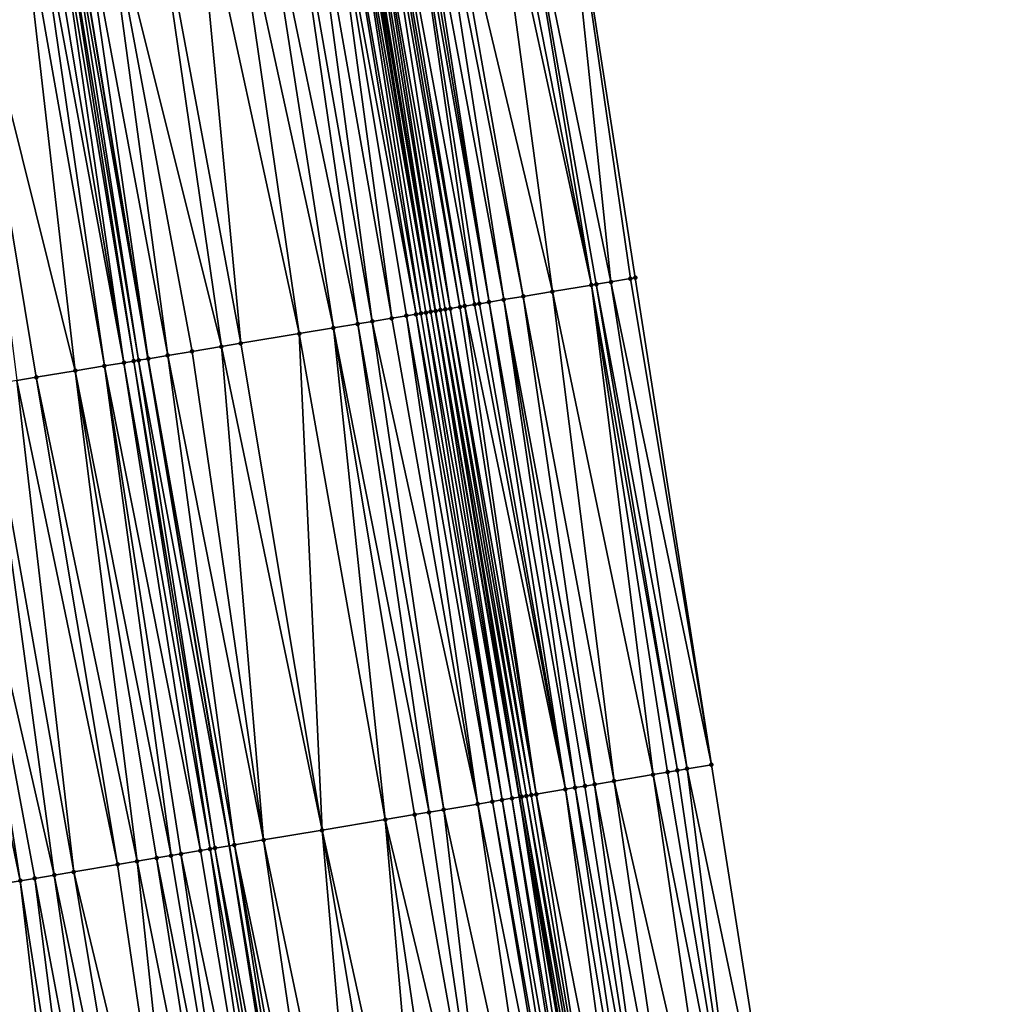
# Model space of a CAD drawing. Header units: feet. Extents: x 2004186 to 2014793, y 836912 to 864902.
# Tile 13 of 256: x 2010983 to 2011023, y 837280 to 837320. Entities that reach past the tile are written whole.
import ezdxf

# ---------------------------------------------------------------- set-up
doc = ezdxf.new("R2010")
doc.units = ezdxf.units.FT
doc.header["$LTSCALE"] = 100
doc.header["$MEASUREMENT"] = 0
for name, color, linetype, lineweight in [('EP_Travel Lane', 5, 'Continuous', 40), ('GPL_Skip Line', 2, 'Continuous', 40), ('Road Shots', 4, 'Continuous', 200), ('Road X-Section', 30, 'Continuous', 13)]:
    doc.layers.add(name, color=color, linetype=linetype, lineweight=lineweight)
doc.layers.add('I-77 SB_MM21-27-Surface-Border', color=7, linetype='Continuous')
doc.layers.add('I-77 SB_MM21-27-Surface-TIN', color=7, linetype='Continuous')

msp = doc.modelspace()

# ---------------------------------------------------------------- linework, layer by layer
at = {"layer": 'EP_Travel Lane'}
msp.add_polyline3d([(2011016.610702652, 837209.7848678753, 350.385674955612), (2011013.32162084, 837229.5116556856, 350.5304544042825), (2011010.032482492, 837249.2387825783, 350.6823399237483), (2011006.743285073, 837268.9662637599, 350.8533510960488), (2011003.355767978, 837288.6760368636, 351.0534494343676), (2010999.953381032, 837308.362662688, 351.1325001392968), (2010996.589241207, 837328.0729178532, 351.24417087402), (2010993.303965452, 837347.8009831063, 351.3480802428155), (2010990.047419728, 837367.5337453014, 351.4314136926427), (2010986.803133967, 837387.2687837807, 351.5414703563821), (2010983.563042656, 837407.0039818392, 351.638998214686), (2010980.322896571, 837426.7395135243, 351.7195910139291), (2010977.082714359, 837446.4752652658, 351.7655131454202), (2010973.836576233, 837466.2099280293, 351.8239816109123), (2010970.554883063, 837485.938455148, 351.8467576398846), (2010967.259023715, 837505.6785211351, 351.8659917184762)], dxfattribs=at)
at = {"layer": 'GPL_Skip Line'}
msp.add_polyline3d([(2011004.844554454, 837207.808839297, 350.6017228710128), (2011001.535076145, 837227.5324152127, 350.7691397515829), (2010998.225544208, 837247.256310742, 350.8914841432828), (2010994.916086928, 837266.979761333, 351.0731246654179), (2010991.606585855, 837286.7034729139, 351.223416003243), (2010988.314983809, 837306.4304498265, 351.3315354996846), (2010985.043260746, 837326.1607052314, 351.4441908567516), (2010981.777180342, 837345.8919438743, 351.5488472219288), (2010978.511081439, 837365.6232942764, 351.6290850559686), (2010975.245008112, 837385.3544901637, 351.7423629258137), (2010971.978910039, 837405.0858355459, 351.822483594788), (2010968.712808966, 837424.8171990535, 351.9011531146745), (2010965.446692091, 837444.5486580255, 351.9470753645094), (2010962.180577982, 837464.280100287, 351.9990055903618), (2010958.914453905, 837484.011602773, 352.0084365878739), (2010955.63723066, 837503.741266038, 352.0171882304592)], dxfattribs=at)
at = {"layer": 'I-77 SB_MM21-27-Surface-Border', "color": 3, "linetype": 'ByBlock', "lineweight": -2}
msp.add_polyline3d([(2010967.66000702, 837505.745358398, 351.8687231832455), (2010973.121132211, 837486.3632599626, 351.7536131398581), (2010981.31994755, 837467.4494115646, 351.508614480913), (2010984.980648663, 837447.7835525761, 351.4289948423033), (2010988.641387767, 837428.1174640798, 351.3657950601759), (2010992.104750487, 837408.4190846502, 351.2945876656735), (2010995.370669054, 837388.6888237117, 351.1986239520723), (2010998.636839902, 837368.9570386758, 351.0863074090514), (2010999.929774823, 837348.8991551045, 351.072482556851), (2011004.971638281, 837329.4621861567, 350.9039328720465), (2011008.044747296, 837309.7071008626, 350.8054513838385), (2011011.133047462, 837289.983306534, 350.7090066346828), (2011014.245078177, 837270.2278561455, 350.537870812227), (2011016.963061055, 837250.4036068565, 350.3846382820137), (2011019.680859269, 837230.580458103, 350.2567509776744), (2011022.595773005, 837210.791162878, 350.1337301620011)], dxfattribs=at)
at = {"layer": 'I-77 SB_MM21-27-Surface-TIN', "color": 128, "linetype": 'ByBlock', "lineweight": -2}
for points in [[(2011002.99855842, 837329.1351447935, 350.9899150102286), (2011007.058275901, 837309.5431671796, 350.8494943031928), (2011004.971638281, 837329.4621861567, 350.9039328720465)], [(2011004.971638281, 837329.4621861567, 350.9039328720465), (2011007.847453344, 837309.6743121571, 350.8146053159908), (2011008.044747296, 837309.7071008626, 350.8054513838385)], [(2011004.971638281, 837329.4621861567, 350.9039328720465), (2011007.058275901, 837309.5431671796, 350.8494943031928), (2011007.847453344, 837309.6743121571, 350.8146053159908)], [(2011002.012022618, 837328.9715991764, 351.0379053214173), (2011000.038948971, 837328.6445202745, 351.1314133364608), (2011004.690749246, 837309.1496980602, 350.960157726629)], [(2011002.406638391, 837329.0370086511, 351.0204678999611), (2011002.012022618, 837328.9715991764, 351.0379053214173), (2011006.269100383, 837309.4120106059, 350.8864172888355)], [(2011002.012022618, 837328.9715991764, 351.0379053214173), (2011004.690749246, 837309.1496980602, 350.960157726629), (2011006.269100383, 837309.4120106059, 350.8864172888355)], [(2011002.99855842, 837329.1351447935, 350.9899150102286), (2011002.406638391, 837329.0370086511, 351.0204678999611), (2011006.269100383, 837309.4120106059, 350.8864172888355)], [(2011002.99855842, 837329.1351447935, 350.9899150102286), (2011006.466395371, 837309.4447930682, 350.8783584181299), (2011007.058275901, 837309.5431671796, 350.8494943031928)], [(2011002.99855842, 837329.1351447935, 350.9899150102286), (2011006.269100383, 837309.4120106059, 350.8864172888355), (2011006.466395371, 837309.4447930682, 350.8783584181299)], [(2010999.644336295, 837328.5790920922, 351.152601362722), (2010999.052412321, 837328.4809797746, 351.1783776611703), (2011002.717810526, 837308.8218061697, 351.0525452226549)], [(2011000.038948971, 837328.6445202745, 351.1314133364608), (2010999.644336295, 837328.5790920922, 351.152601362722), (2011003.506984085, 837308.9529745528, 351.0135508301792)], [(2010999.644336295, 837328.5790920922, 351.152601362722), (2011002.717810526, 837308.8218061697, 351.0525452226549), (2011003.506984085, 837308.9529745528, 351.0135508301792)], [(2011000.038948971, 837328.6445202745, 351.1314133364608), (2011003.506984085, 837308.9529745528, 351.0135508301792), (2011004.690749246, 837309.1496980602, 350.960157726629)], [(2010997.079324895, 837328.1539841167, 351.255196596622), (2010996.882009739, 837328.1213232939, 351.2551111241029), (2011000.15295908, 837308.3957342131, 351.1397607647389)], [(2010997.473943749, 837328.21937498, 351.2414905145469), (2010997.079324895, 837328.1539841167, 351.255196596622), (2011000.54756435, 837308.4612069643, 351.139810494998)], [(2010997.079324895, 837328.1539841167, 351.255196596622), (2011000.350264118, 837308.4284561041, 351.1423262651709), (2011000.54756435, 837308.4612069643, 351.139810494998)], [(2010997.079324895, 837328.1539841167, 351.255196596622), (2011000.15295908, 837308.3957342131, 351.1397607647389), (2011000.350264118, 837308.4284561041, 351.1423262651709)], [(2010997.671246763, 837328.2521091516, 351.2268706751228), (2010997.473943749, 837328.21937498, 351.2414905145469), (2011000.942158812, 837308.5267448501, 351.1284354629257)], [(2010997.473943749, 837328.21937498, 351.2414905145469), (2011000.54756435, 837308.4612069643, 351.139810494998), (2011000.942158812, 837308.5267448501, 351.1284354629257)], [(2010997.868553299, 837328.2848220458, 351.2165166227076), (2010997.671246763, 837328.2521091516, 351.2268706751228), (2011001.139454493, 837308.5595231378, 351.1211088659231)], [(2010997.671246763, 837328.2521091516, 351.2268706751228), (2011000.942158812, 837308.5267448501, 351.1284354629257), (2011001.139454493, 837308.5595231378, 351.1211088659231)], [(2010998.657787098, 837328.4156273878, 351.1843698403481), (2010997.868553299, 837328.2848220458, 351.2165166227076), (2011001.534038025, 837308.6251269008, 351.0981787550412)], [(2010997.868553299, 837328.2848220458, 351.2165166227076), (2011001.139454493, 837308.5595231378, 351.1211088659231), (2011001.534038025, 837308.6251269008, 351.0981787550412)], [(2010998.855096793, 837328.4483212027, 351.1778409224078), (2010998.657787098, 837328.4156273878, 351.1843698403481), (2011002.125926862, 837308.7234509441, 351.0780967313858)], [(2010998.657787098, 837328.4156273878, 351.1843698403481), (2011001.731331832, 837308.6579164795, 351.088871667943), (2011002.125926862, 837308.7234509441, 351.0780967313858)], [(2010998.657787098, 837328.4156273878, 351.1843698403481), (2011001.534038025, 837308.6251269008, 351.0981787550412), (2011001.731331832, 837308.6579164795, 351.088871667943)], [(2010999.052412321, 837328.4809797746, 351.1783776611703), (2010998.855096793, 837328.4483212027, 351.1778409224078), (2011002.125926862, 837308.7234509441, 351.0780967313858)], [(2010999.052412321, 837328.4809797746, 351.1783776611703), (2011002.125926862, 837308.7234509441, 351.0780967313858), (2011002.717810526, 837308.8218061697, 351.0525452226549)], [(2010994.711591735, 837327.7617599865, 351.313164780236), (2010993.922342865, 837327.6310456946, 351.3270574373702), (2010997.39079453, 837307.9369889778, 351.2158839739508)], [(2010995.500834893, 837327.8925087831, 351.2923544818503), (2010994.711591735, 837327.7617599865, 351.313164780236), (2010998.179986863, 837308.0680442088, 351.1967368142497)], [(2010994.711591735, 837327.7617599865, 351.313164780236), (2010997.39079453, 837307.9369889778, 351.2158839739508), (2010998.179986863, 837308.0680442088, 351.1967368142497)], [(2010995.895455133, 837327.9578912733, 351.280327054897), (2010995.500834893, 837327.8925087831, 351.2923544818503), (2010999.166472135, 837308.2318942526, 351.1673644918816)], [(2010995.500834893, 837327.8925087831, 351.2923544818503), (2010998.771876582, 837308.1663629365, 351.1775871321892), (2010999.166472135, 837308.2318942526, 351.1673644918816)], [(2010995.500834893, 837327.8925087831, 351.2923544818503), (2010998.179986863, 837308.0680442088, 351.1967368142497), (2010998.771876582, 837308.1663629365, 351.1775871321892)], [(2010996.290070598, 837328.0233026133, 351.2625156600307), (2010995.895455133, 837327.9578912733, 351.280327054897), (2010999.36376768, 837308.2646733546, 351.1598949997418)], [(2010995.895455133, 837327.9578912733, 351.280327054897), (2010999.166472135, 837308.2318942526, 351.1673644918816), (2010999.36376768, 837308.2646733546, 351.1598949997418)], [(2010996.487370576, 837328.0560551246, 351.2442190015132), (2010996.290070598, 837328.0233026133, 351.2625156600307), (2010999.758349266, 837308.3302888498, 351.1349070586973)], [(2010996.290070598, 837328.0233026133, 351.2625156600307), (2010999.561060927, 837308.2974663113, 351.1499954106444), (2010999.758349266, 837308.3302888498, 351.1349070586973)], [(2010996.290070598, 837328.0233026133, 351.2625156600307), (2010999.36376768, 837308.2646733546, 351.1598949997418), (2010999.561060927, 837308.2974663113, 351.1499954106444)], [(2010996.487370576, 837328.0560551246, 351.2442190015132), (2010999.758349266, 837308.3302888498, 351.1349070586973), (2010996.589241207, 837328.0729178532, 351.24417087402)], [(2010996.684685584, 837328.0887168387, 351.244125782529), (2010996.589241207, 837328.0729178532, 351.24417087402), (2010999.953381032, 837308.362662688, 351.1325001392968)], [(2010999.758349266, 837308.3302888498, 351.1349070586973), (2010999.953381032, 837308.362662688, 351.1325001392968), (2010996.589241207, 837328.0729178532, 351.24417087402)], [(2010996.882009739, 837328.1213232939, 351.2551111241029), (2010996.684685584, 837328.0887168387, 351.244125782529), (2010999.955649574, 837308.3630392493, 351.1324721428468)], [(2010996.684685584, 837328.0887168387, 351.244125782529), (2010999.953381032, 837308.362662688, 351.1325001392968), (2010999.955649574, 837308.3630392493, 351.1324721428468)], [(2010996.882009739, 837328.1213232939, 351.2551111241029), (2010999.955649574, 837308.3630392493, 351.1324721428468), (2011000.15295908, 837308.3957342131, 351.1397607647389)], [(2010992.738466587, 837327.434992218, 351.3442954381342), (2010991.554588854, 837327.2389475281, 351.3597718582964), (2010995.812393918, 837307.6749746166, 351.2373219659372)], [(2010993.922342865, 837327.6310456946, 351.3270574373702), (2010992.738466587, 837327.434992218, 351.3442954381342), (2010996.798897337, 837307.8387152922, 351.2271331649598)], [(2010992.738466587, 837327.434992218, 351.3442954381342), (2010995.812393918, 837307.6749746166, 351.2373219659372), (2010996.798897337, 837307.8387152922, 351.2271331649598)], [(2010993.922342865, 837327.6310456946, 351.3270574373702), (2010996.798897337, 837307.8387152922, 351.2271331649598), (2010997.39079453, 837307.9369889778, 351.2158839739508)], [(2010990.173393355, 837327.0102577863, 351.3720009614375), (2010988.397576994, 837326.7161893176, 351.395503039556), (2010992.063677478, 837307.0527808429, 351.272392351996)], [(2010991.554588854, 837327.2389475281, 351.3597718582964), (2010990.173393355, 837327.0102577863, 351.3720009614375), (2010994.431287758, 837307.445745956, 351.2501331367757)], [(2010990.173393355, 837327.0102577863, 351.3720009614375), (2010992.063677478, 837307.0527808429, 351.272392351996), (2010994.431287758, 837307.445745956, 351.2501331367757)], [(2010991.554588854, 837327.2389475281, 351.3597718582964), (2010994.431287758, 837307.445745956, 351.2501331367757), (2010995.812393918, 837307.6749746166, 351.2373219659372)], [(2010988.397576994, 837326.7161893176, 351.395503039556), (2010986.424455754, 837326.3893979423, 351.4313664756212), (2010991.274476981, 837306.9217748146, 351.282909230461)], [(2010988.397576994, 837326.7161893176, 351.395503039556), (2010991.274476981, 837306.9217748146, 351.282909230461), (2010992.063677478, 837307.0527808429, 351.272392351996)], [(2010984.845945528, 837326.1280447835, 351.4440302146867), (2010984.648628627, 837326.0953945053, 351.4418307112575), (2010987.920376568, 837306.3649889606, 351.329401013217)], [(2010984.845945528, 837326.1280447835, 351.4440302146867), (2010988.314983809, 837306.4304498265, 351.3315354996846), (2010985.043260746, 837326.1607052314, 351.4441908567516)], [(2010984.845945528, 837326.1280447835, 351.4440302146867), (2010987.920376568, 837306.3649889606, 351.329401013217), (2010988.314983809, 837306.4304498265, 351.3315354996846)], [(2010985.437891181, 837326.2260261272, 351.4445121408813), (2010985.043260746, 837326.1607052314, 351.4441908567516), (2010988.314983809, 837306.4304498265, 351.3315354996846)], [(2010986.424455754, 837326.3893979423, 351.4313664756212), (2010985.437891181, 837326.2260261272, 351.4445121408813), (2010989.104187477, 837306.5614367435, 351.3243707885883)], [(2010985.437891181, 837326.2260261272, 351.4445121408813), (2010988.314983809, 837306.4304498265, 351.3315354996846), (2010989.104187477, 837306.5614367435, 351.3243707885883)], [(2010986.424455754, 837326.3893979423, 351.4313664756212), (2010990.090686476, 837306.7252040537, 351.3095101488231), (2010991.274476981, 837306.9217748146, 351.282909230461)], [(2010986.424455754, 837326.3893979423, 351.4313664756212), (2010989.104187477, 837306.5614367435, 351.3243707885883), (2010990.090686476, 837306.7252040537, 351.3095101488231)], [(2010983.070098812, 837325.8341596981, 351.4307668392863), (2010980.504950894, 837325.4098764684, 351.3680133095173), (2010985.355412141, 837305.9395979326, 351.2971796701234)], [(2010983.662054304, 837325.9320815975, 351.4431663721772), (2010983.070098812, 837325.8341596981, 351.4307668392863), (2010986.539251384, 837306.1358749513, 351.3221019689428)], [(2010983.070098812, 837325.8341596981, 351.4307668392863), (2010985.355412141, 837305.9395979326, 351.2971796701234), (2010986.539251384, 837306.1358749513, 351.3221019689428)], [(2010984.056688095, 837325.9973822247, 351.44755123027), (2010983.662054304, 837325.9320815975, 351.4431663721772), (2010987.32847048, 837306.2667688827, 351.3312471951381)], [(2010983.662054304, 837325.9320815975, 351.4431663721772), (2010986.539251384, 837306.1358749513, 351.3221019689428), (2010987.32847048, 837306.2667688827, 351.3312471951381)], [(2010984.451318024, 837326.0627061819, 351.4472586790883), (2010984.056688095, 837325.9973822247, 351.44755123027), (2010987.32847048, 837306.2667688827, 351.3312471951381)], [(2010984.648628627, 837326.0953945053, 351.4418307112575), (2010984.451318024, 837326.0627061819, 351.4472586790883), (2010987.723074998, 837306.3322461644, 351.3305022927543)], [(2010984.451318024, 837326.0627061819, 351.4472586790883), (2010987.32847048, 837306.2667688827, 351.3312471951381), (2010987.723074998, 837306.3322461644, 351.3305022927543)], [(2010984.648628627, 837326.0953945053, 351.4418307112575), (2010987.723074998, 837306.3322461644, 351.3305022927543), (2010987.920376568, 837306.3649889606, 351.329401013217)], [(2010980.504950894, 837325.4098764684, 351.3680133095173), (2010983.776959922, 837305.6778946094, 351.2640606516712), (2010985.355412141, 837305.9395979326, 351.2971796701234)], [(2010980.504950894, 837325.4098764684, 351.3680133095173), (2010982.987732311, 837305.5470520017, 351.2459130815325), (2010983.776959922, 837305.6778946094, 351.2640606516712)], [(2011006.269100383, 837309.4120106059, 350.8864172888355), (2011004.690749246, 837309.1496980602, 350.960157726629), (2011008.766253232, 837289.5854553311, 350.8169462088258)], [(2011006.466395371, 837309.4447930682, 350.8783584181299), (2011006.269100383, 837309.4120106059, 350.8864172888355), (2011009.752417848, 837289.751224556, 350.7722967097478)], [(2011006.269100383, 837309.4120106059, 350.8864172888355), (2011009.357953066, 837289.6849105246, 350.7911344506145), (2011009.752417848, 837289.751224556, 350.7722967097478)], [(2011006.269100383, 837309.4120106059, 350.8864172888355), (2011008.766253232, 837289.5854553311, 350.8169462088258), (2011009.357953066, 837289.6849105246, 350.7911344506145)], [(2011007.058275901, 837309.5431671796, 350.8494943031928), (2011006.466395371, 837309.4447930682, 350.8783584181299), (2011010.146885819, 837289.8175195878, 350.7563889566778)], [(2011006.466395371, 837309.4447930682, 350.8783584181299), (2011009.752417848, 837289.751224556, 350.7722967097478), (2011010.146885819, 837289.8175195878, 350.7563889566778)], [(2011007.847453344, 837309.6743121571, 350.8146053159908), (2011007.058275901, 837309.5431671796, 350.8494943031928), (2011011.133047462, 837289.983306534, 350.7090066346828)], [(2011007.058275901, 837309.5431671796, 350.8494943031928), (2011010.146885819, 837289.8175195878, 350.7563889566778), (2011011.133047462, 837289.983306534, 350.7090066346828)], [(2011007.847453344, 837309.6743121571, 350.8146053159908), (2011011.133047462, 837289.983306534, 350.7090066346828), (2011008.044747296, 837309.7071008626, 350.8054513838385)], [(2011004.690749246, 837309.1496980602, 350.960157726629), (2011003.506984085, 837308.9529745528, 351.0135508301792), (2011007.188386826, 837289.3202425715, 350.8856095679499)], [(2011004.690749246, 837309.1496980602, 350.960157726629), (2011007.188386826, 837289.3202425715, 350.8856095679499), (2011008.766253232, 837289.5854553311, 350.8169462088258)], [(2011001.534038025, 837308.6251269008, 351.0981787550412), (2011001.139454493, 837308.5595231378, 351.1211088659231), (2011005.216060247, 837288.9886883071, 350.9773473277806)], [(2011001.731331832, 837308.6579164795, 351.088871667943), (2011001.534038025, 837308.6251269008, 351.0981787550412), (2011005.216060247, 837288.9886883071, 350.9773473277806)], [(2011002.125926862, 837308.7234509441, 351.0780967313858), (2011001.731331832, 837308.6579164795, 351.088871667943), (2011005.216060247, 837288.9886883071, 350.9773473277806)], [(2011002.717810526, 837308.8218061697, 351.0525452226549), (2011002.125926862, 837308.7234509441, 351.0780967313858), (2011005.610529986, 837289.0549728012, 350.9630646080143)], [(2011002.125926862, 837308.7234509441, 351.0780967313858), (2011005.216060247, 837288.9886883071, 350.9773473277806), (2011005.610529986, 837289.0549728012, 350.9630646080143)], [(2011003.506984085, 837308.9529745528, 351.0135508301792), (2011002.717810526, 837308.8218061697, 351.0525452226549), (2011006.399455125, 837289.1876272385, 350.9213219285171)], [(2011002.717810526, 837308.8218061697, 351.0525452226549), (2011006.00499419, 837289.1212902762, 350.9436958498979), (2011006.399455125, 837289.1876272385, 350.9213219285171)], [(2011002.717810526, 837308.8218061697, 351.0525452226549), (2011005.610529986, 837289.0549728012, 350.9630646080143), (2011006.00499419, 837289.1212902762, 350.9436958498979)], [(2011003.506984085, 837308.9529745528, 351.0135508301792), (2011006.399455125, 837289.1876272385, 350.9213219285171), (2011007.188386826, 837289.3202425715, 350.8856095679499)], [(2010999.166472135, 837308.2318942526, 351.1673644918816), (2010998.771876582, 837308.1663629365, 351.1775871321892), (2011002.257545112, 837288.4915074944, 351.0917322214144)], [(2010999.36376768, 837308.2646733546, 351.1598949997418), (2010999.166472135, 837308.2318942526, 351.1673644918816), (2011002.652023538, 837288.5577402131, 351.085433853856)], [(2010999.166472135, 837308.2318942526, 351.1673644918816), (2011002.257545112, 837288.4915074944, 351.0917322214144), (2011002.652023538, 837288.5577402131, 351.085433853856)], [(2010999.561060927, 837308.2974663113, 351.1499954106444), (2010999.36376768, 837308.2646733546, 351.1598949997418), (2011002.652023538, 837288.5577402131, 351.085433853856)], [(2010999.758349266, 837308.3302888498, 351.1349070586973), (2010999.561060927, 837308.2974663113, 351.1499954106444), (2011003.04649354, 837288.6240231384, 351.0713930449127)], [(2010999.561060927, 837308.2974663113, 351.1499954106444), (2011002.652023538, 837288.5577402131, 351.085433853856), (2011003.04649354, 837288.6240231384, 351.0713930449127)], [(2010999.758349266, 837308.3302888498, 351.1349070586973), (2011003.04649354, 837288.6240231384, 351.0713930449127), (2010999.953381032, 837308.362662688, 351.1325001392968)], [(2010999.955649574, 837308.3630392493, 351.1324721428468), (2010999.953381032, 837308.362662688, 351.1325001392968), (2011003.355767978, 837288.6760368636, 351.0534494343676)], [(2011003.04649354, 837288.6240231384, 351.0713930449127), (2011003.355767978, 837288.6760368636, 351.0534494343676), (2010999.953381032, 837308.362662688, 351.1325001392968)], [(2011000.15295908, 837308.3957342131, 351.1397607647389), (2010999.955649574, 837308.3630392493, 351.1324721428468), (2011003.355767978, 837288.6760368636, 351.0534494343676)], [(2011000.350264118, 837308.4284561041, 351.1423262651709), (2011000.15295908, 837308.3957342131, 351.1397607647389), (2011003.638189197, 837288.723503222, 351.0417429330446)], [(2011000.15295908, 837308.3957342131, 351.1397607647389), (2011003.355767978, 837288.6760368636, 351.0534494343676), (2011003.440953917, 837288.6903634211, 351.0485070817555)], [(2011000.15295908, 837308.3957342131, 351.1397607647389), (2011003.440953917, 837288.6903634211, 351.0485070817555), (2011003.638189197, 837288.723503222, 351.0417429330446)], [(2011000.54756435, 837308.4612069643, 351.139810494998), (2011000.350264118, 837308.4284561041, 351.1423262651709), (2011003.835426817, 837288.756629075, 351.0371297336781)], [(2011000.350264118, 837308.4284561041, 351.1423262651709), (2011003.638189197, 837288.723503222, 351.0417429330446), (2011003.835426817, 837288.756629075, 351.0371297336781)], [(2011000.942158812, 837308.5267448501, 351.1284354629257), (2011000.54756435, 837308.4612069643, 351.139810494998), (2011004.032661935, 837288.7897698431, 351.0302164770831)], [(2011000.54756435, 837308.4612069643, 351.139810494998), (2011003.835426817, 837288.756629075, 351.0371297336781), (2011004.032661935, 837288.7897698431, 351.0302164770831)], [(2011001.139454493, 837308.5595231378, 351.1211088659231), (2011000.942158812, 837308.5267448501, 351.1284354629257), (2011004.032661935, 837288.7897698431, 351.0302164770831)], [(2011001.139454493, 837308.5595231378, 351.1211088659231), (2011004.032661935, 837288.7897698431, 351.0302164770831), (2011005.216060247, 837288.9886883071, 350.9773473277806)], [(2010996.798897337, 837307.8387152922, 351.2271331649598), (2010995.812393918, 837307.6749746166, 351.2373219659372), (2010999.693425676, 837288.0610524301, 351.1237877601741)], [(2010997.39079453, 837307.9369889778, 351.2158839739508), (2010996.798897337, 837307.8387152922, 351.2271331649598), (2011000.285141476, 837288.1604124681, 351.1126500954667)], [(2010996.798897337, 837307.8387152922, 351.2271331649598), (2010999.693425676, 837288.0610524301, 351.1237877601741), (2011000.285141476, 837288.1604124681, 351.1126500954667)], [(2010998.179986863, 837308.0680442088, 351.1967368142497), (2010997.39079453, 837307.9369889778, 351.2158839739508), (2011001.66582432, 837288.3921772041, 351.098282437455)], [(2010997.39079453, 837307.9369889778, 351.2158839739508), (2011000.285141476, 837288.1604124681, 351.1126500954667), (2011001.66582432, 837288.3921772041, 351.098282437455)], [(2010998.771876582, 837308.1663629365, 351.1775871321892), (2010998.179986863, 837308.0680442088, 351.1967368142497), (2011001.66582432, 837288.3921772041, 351.098282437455)], [(2010998.771876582, 837308.1663629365, 351.1775871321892), (2011001.66582432, 837288.3921772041, 351.098282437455), (2011002.257545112, 837288.4915074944, 351.0917322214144)], [(2010994.431287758, 837307.445745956, 351.2501331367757), (2010992.063677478, 837307.0527808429, 351.272392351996), (2010995.354136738, 837287.3326489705, 351.1689437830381)], [(2010995.812393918, 837307.6749746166, 351.2373219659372), (2010994.431287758, 837307.445745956, 351.2501331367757), (2010997.918265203, 837287.763050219, 351.1451872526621)], [(2010994.431287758, 837307.445745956, 351.2501331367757), (2010995.354136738, 837287.3326489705, 351.1689437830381), (2010997.918265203, 837287.763050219, 351.1451872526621)], [(2010995.812393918, 837307.6749746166, 351.2373219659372), (2010999.101703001, 837287.9617333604, 351.1286076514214), (2010999.693425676, 837288.0610524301, 351.1237877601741)], [(2010995.812393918, 837307.6749746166, 351.2373219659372), (2010997.918265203, 837287.763050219, 351.1451872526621), (2010999.101703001, 837287.9617333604, 351.1286076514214)], [(2010992.063677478, 837307.0527808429, 351.272392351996), (2010991.274476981, 837306.9217748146, 351.282909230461), (2010995.354136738, 837287.3326489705, 351.1689437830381)], [(2010990.090686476, 837306.7252040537, 351.3095101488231), (2010989.104187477, 837306.5614367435, 351.3243707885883), (2010992.98725959, 837286.9352919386, 351.2006764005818)], [(2010991.274476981, 837306.9217748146, 351.282909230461), (2010990.090686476, 837306.7252040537, 351.3095101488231), (2010992.98725959, 837286.9352919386, 351.2006764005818)], [(2010991.274476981, 837306.9217748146, 351.282909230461), (2010992.98725959, 837286.9352919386, 351.2006764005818), (2010995.354136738, 837287.3326489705, 351.1689437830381)], [(2010987.32847048, 837306.2667688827, 351.3312471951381), (2010986.539251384, 837306.1358749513, 351.3221019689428), (2010990.423123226, 837286.5049377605, 351.2171741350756)], [(2010987.723074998, 837306.3322461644, 351.3305022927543), (2010987.32847048, 837306.2667688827, 351.3312471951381), (2010990.817618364, 837286.5710708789, 351.2262353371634)], [(2010987.32847048, 837306.2667688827, 351.3312471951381), (2010990.423123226, 837286.5049377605, 351.2171741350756), (2010990.817618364, 837286.5710708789, 351.2262353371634)], [(2010987.920376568, 837306.3649889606, 351.329401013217), (2010987.723074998, 837306.3322461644, 351.3305022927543), (2010991.014863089, 837286.60415439, 351.2281517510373)], [(2010987.723074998, 837306.3322461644, 351.3305022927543), (2010990.817618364, 837286.5710708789, 351.2262353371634), (2010991.014863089, 837286.60415439, 351.2281517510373)], [(2010987.920376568, 837306.3649889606, 351.329401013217), (2010991.606585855, 837286.7034729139, 351.223416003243), (2010988.314983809, 837306.4304498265, 351.3315354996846)], [(2010987.920376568, 837306.3649889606, 351.329401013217), (2010991.014863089, 837286.60415439, 351.2281517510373), (2010991.606585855, 837286.7034729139, 351.223416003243)], [(2010989.104187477, 837306.5614367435, 351.3243707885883), (2010988.314983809, 837306.4304498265, 351.3315354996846), (2010991.803826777, 837286.7365790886, 351.2218374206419)], [(2010991.803826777, 837286.7365790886, 351.2218374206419), (2010988.314983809, 837306.4304498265, 351.3315354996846), (2010991.606585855, 837286.7034729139, 351.223416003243)], [(2010989.104187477, 837306.5614367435, 351.3243707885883), (2010991.803826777, 837286.7365790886, 351.2218374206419), (2010992.98725959, 837286.9352919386, 351.2006764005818)], [(2010985.355412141, 837305.9395979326, 351.2971796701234), (2010983.776959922, 837305.6778946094, 351.2640606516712), (2010987.85888637, 837286.07518249, 351.1413132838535)], [(2010986.539251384, 837306.1358749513, 351.3221019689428), (2010985.355412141, 837305.9395979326, 351.2971796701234), (2010989.239626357, 837286.306606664, 351.179464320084)], [(2010985.355412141, 837305.9395979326, 351.2971796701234), (2010988.647878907, 837286.2074352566, 351.161512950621), (2010989.239626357, 837286.306606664, 351.179464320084)], [(2010985.355412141, 837305.9395979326, 351.2971796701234), (2010987.85888637, 837286.07518249, 351.1413132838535), (2010988.647878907, 837286.2074352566, 351.161512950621)], [(2010986.539251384, 837306.1358749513, 351.3221019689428), (2010989.634126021, 837286.3727128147, 351.1926842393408), (2010990.423123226, 837286.5049377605, 351.2171741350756)], [(2010986.539251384, 837306.1358749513, 351.3221019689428), (2010989.239626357, 837286.306606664, 351.179464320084), (2010989.634126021, 837286.3727128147, 351.1926842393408)], [(2010982.987732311, 837305.5470520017, 351.2459130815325), (2010981.803894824, 837305.3507644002, 351.222847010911), (2010985.294679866, 837285.6452463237, 351.0933487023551)], [(2010983.776959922, 837305.6778946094, 351.2640606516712), (2010982.987732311, 837305.5470520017, 351.2459130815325), (2010987.069898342, 837285.9429028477, 351.1252582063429)], [(2010982.987732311, 837305.5470520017, 351.2459130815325), (2010985.294679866, 837285.6452463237, 351.0933487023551), (2010987.069898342, 837285.9429028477, 351.1252582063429)], [(2010983.776959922, 837305.6778946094, 351.2640606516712), (2010987.069898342, 837285.9429028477, 351.1252582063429), (2010987.85888637, 837286.07518249, 351.1413132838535)], [(2010980.028128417, 837305.0563943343, 351.1774893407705), (2010979.041594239, 837304.8928390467, 351.15516057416), (2010983.124958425, 837285.2815033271, 351.0451846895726)], [(2010981.803894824, 837305.3507644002, 351.222847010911), (2010980.028128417, 837305.0563943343, 351.1774893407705), (2010984.505691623, 837285.5129679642, 351.0770958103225)], [(2010980.028128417, 837305.0563943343, 351.1774893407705), (2010983.716703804, 837285.3806870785, 351.0612324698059), (2010984.505691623, 837285.5129679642, 351.0770958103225)], [(2010980.028128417, 837305.0563943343, 351.1774893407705), (2010983.124958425, 837285.2815033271, 351.0451846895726), (2010983.716703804, 837285.3806870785, 351.0612324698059)], [(2010981.803894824, 837305.3507644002, 351.222847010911), (2010984.505691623, 837285.5129679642, 351.0770958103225), (2010985.294679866, 837285.6452463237, 351.0933487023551)], [(2010979.041594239, 837304.8928390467, 351.15516057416), (2010981.744225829, 837285.050035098, 351.0138274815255), (2010983.124958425, 837285.2815033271, 351.0451846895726)], [(2011010.146885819, 837289.8175195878, 350.7563889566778), (2011014.245078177, 837270.2278561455, 350.537870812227), (2011011.133047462, 837289.983306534, 350.7090066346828)], [(2011008.766253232, 837289.5854553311, 350.8169462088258), (2011007.188386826, 837289.3202425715, 350.8856095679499), (2011011.681088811, 837269.7966259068, 350.6499935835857)], [(2011009.357953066, 837289.6849105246, 350.7911344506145), (2011008.766253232, 837289.5854553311, 350.8169462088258), (2011012.667239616, 837269.9624774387, 350.6075825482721)], [(2011008.766253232, 837289.5854553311, 350.8169462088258), (2011011.681088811, 837269.7966259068, 350.6499935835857), (2011012.667239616, 837269.9624774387, 350.6075825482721)], [(2011009.752417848, 837289.751224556, 350.7722967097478), (2011009.357953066, 837289.6849105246, 350.7911344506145), (2011012.667239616, 837269.9624774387, 350.6075825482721)], [(2011010.146885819, 837289.8175195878, 350.7563889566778), (2011009.752417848, 837289.751224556, 350.7722967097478), (2011012.667239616, 837269.9624774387, 350.6075825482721)], [(2011010.146885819, 837289.8175195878, 350.7563889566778), (2011012.667239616, 837269.9624774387, 350.6075825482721), (2011014.245078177, 837270.2278561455, 350.537870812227)], [(2011005.610529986, 837289.0549728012, 350.9630646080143), (2011005.216060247, 837288.9886883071, 350.9773473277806), (2011008.525414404, 837269.2658523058, 350.7912633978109)], [(2011006.00499419, 837289.1212902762, 350.9436958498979), (2011005.610529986, 837289.0549728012, 350.9630646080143), (2011009.117108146, 837269.3653437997, 350.7680323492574)], [(2011005.610529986, 837289.0549728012, 350.9630646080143), (2011008.525414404, 837269.2658523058, 350.7912633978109), (2011009.117108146, 837269.3653437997, 350.7680323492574)], [(2011006.399455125, 837289.1876272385, 350.9213219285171), (2011006.00499419, 837289.1212902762, 350.9436958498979), (2011009.117108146, 837269.3653437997, 350.7680323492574)], [(2011007.188386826, 837289.3202425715, 350.8856095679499), (2011006.399455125, 837289.1876272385, 350.9213219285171), (2011010.103248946, 837269.5312549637, 350.7188198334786)], [(2011006.399455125, 837289.1876272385, 350.9213219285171), (2011009.117108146, 837269.3653437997, 350.7680323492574), (2011010.103248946, 837269.5312549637, 350.7188198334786)], [(2011007.188386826, 837289.3202425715, 350.8856095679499), (2011010.103248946, 837269.5312549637, 350.7188198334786), (2011011.681088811, 837269.7966259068, 350.6499935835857)], [(2011003.04649354, 837288.6240231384, 351.0713930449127), (2011006.355842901, 837268.9012157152, 350.8575613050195), (2011003.355767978, 837288.6760368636, 351.0534494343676)], [(2011003.440953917, 837288.6903634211, 351.0485070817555), (2011003.355767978, 837288.6760368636, 351.0534494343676), (2011006.743285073, 837268.9662637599, 350.8533510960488)], [(2011006.355842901, 837268.9012157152, 350.8575613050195), (2011006.743285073, 837268.9662637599, 350.8533510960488), (2011003.355767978, 837288.6760368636, 351.0534494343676)], [(2011003.638189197, 837288.723503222, 351.0417429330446), (2011003.440953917, 837288.6903634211, 351.0485070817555), (2011006.947561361, 837269.0005599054, 350.8511312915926)], [(2011003.440953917, 837288.6903634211, 351.0485070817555), (2011006.743285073, 837268.9662637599, 350.8533510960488), (2011006.947561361, 837269.0005599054, 350.8511312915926)], [(2011003.835426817, 837288.756629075, 351.0371297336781), (2011003.638189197, 837288.723503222, 351.0417429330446), (2011007.144795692, 837269.0337053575, 350.845483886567)], [(2011003.638189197, 837288.723503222, 351.0417429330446), (2011006.947561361, 837269.0005599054, 350.8511312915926), (2011007.144795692, 837269.0337053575, 350.845483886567)], [(2011004.032661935, 837288.7897698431, 351.0302164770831), (2011003.835426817, 837288.756629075, 351.0371297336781), (2011007.144795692, 837269.0337053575, 350.845483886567)], [(2011005.216060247, 837288.9886883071, 350.9773473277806), (2011004.032661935, 837288.7897698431, 351.0302164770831), (2011007.933715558, 837269.1663912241, 350.8110257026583)], [(2011004.032661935, 837288.7897698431, 351.0302164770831), (2011007.144795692, 837269.0337053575, 350.845483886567), (2011007.933715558, 837269.1663912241, 350.8110257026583)], [(2011005.216060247, 837288.9886883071, 350.9773473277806), (2011007.933715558, 837269.1663912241, 350.8110257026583), (2011008.525414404, 837269.2658523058, 350.7912633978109)], [(2011001.66582432, 837288.3921772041, 351.098282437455), (2011000.285141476, 837288.1604124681, 351.1126500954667), (2011004.580730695, 837268.6029258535, 350.9061971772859)], [(2011002.257545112, 837288.4915074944, 351.0917322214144), (2011001.66582432, 837288.3921772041, 351.098282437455), (2011005.566911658, 837268.7685976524, 350.8842859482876)], [(2011001.66582432, 837288.3921772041, 351.098282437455), (2011004.580730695, 837268.6029258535, 350.9061971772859), (2011005.566911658, 837268.7685976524, 350.8842859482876)], [(2011002.652023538, 837288.5577402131, 351.085433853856), (2011002.257545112, 837288.4915074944, 351.0917322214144), (2011005.764146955, 837268.8017373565, 350.879294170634)], [(2011002.257545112, 837288.4915074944, 351.0917322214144), (2011005.566911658, 837268.7685976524, 350.8842859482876), (2011005.764146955, 837268.8017373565, 350.879294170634)], [(2011003.04649354, 837288.6240231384, 351.0713930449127), (2011002.652023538, 837288.5577402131, 351.085433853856), (2011006.15860838, 837268.8680713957, 350.8630795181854)], [(2011002.652023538, 837288.5577402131, 351.085433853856), (2011005.764146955, 837268.8017373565, 350.879294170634), (2011006.15860838, 837268.8680713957, 350.8630795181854)], [(2011003.04649354, 837288.6240231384, 351.0713930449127), (2011006.15860838, 837268.8680713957, 350.8630795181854), (2011006.355842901, 837268.9012157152, 350.8575613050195)], [(2010999.101703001, 837287.9617333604, 351.1286076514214), (2010997.918265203, 837287.763050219, 351.1451872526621), (2011002.608346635, 837268.2717141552, 350.9349755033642)], [(2010999.693425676, 837288.0610524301, 351.1237877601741), (2010999.101703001, 837287.9617333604, 351.1286076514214), (2011002.608346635, 837268.2717141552, 350.9349755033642)], [(2011000.285141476, 837288.1604124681, 351.1126500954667), (2010999.693425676, 837288.0610524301, 351.1237877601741), (2011002.608346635, 837268.2717141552, 350.9349755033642)], [(2011000.285141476, 837288.1604124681, 351.1126500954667), (2011002.608346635, 837268.2717141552, 350.9349755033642), (2011004.580730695, 837268.6029258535, 350.9061971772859)], [(2010997.918265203, 837287.763050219, 351.1451872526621), (2010995.354136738, 837287.3326489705, 351.1689437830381), (2010999.649766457, 837267.7749209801, 350.9753631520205)], [(2010997.918265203, 837287.763050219, 351.1451872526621), (2011000.83318994, 837267.973689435, 350.9533700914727), (2011002.608346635, 837268.2717141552, 350.9349755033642)], [(2010997.918265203, 837287.763050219, 351.1451872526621), (2010999.649766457, 837267.7749209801, 350.9753631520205), (2011000.83318994, 837267.973689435, 350.9533700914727)], [(2010995.354136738, 837287.3326489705, 351.1689437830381), (2010992.98725959, 837286.9352919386, 351.2006764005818), (2010997.085687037, 837267.3442274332, 351.0262724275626)], [(2010995.354136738, 837287.3326489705, 351.1689437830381), (2010998.663574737, 837267.6093132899, 350.9899623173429), (2010999.649766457, 837267.7749209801, 350.9753631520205)], [(2010995.354136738, 837287.3326489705, 351.1689437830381), (2010997.085687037, 837267.3442274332, 351.0262724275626), (2010998.663574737, 837267.6093132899, 350.9899623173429)], [(2010991.014863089, 837286.60415439, 351.2281517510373), (2010994.718846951, 837266.946649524, 351.0749348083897), (2010991.606585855, 837286.7034729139, 351.223416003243)], [(2010991.803826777, 837286.7365790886, 351.2218374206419), (2010991.606585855, 837286.7034729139, 351.223416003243), (2010994.916086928, 837266.979761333, 351.0731246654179)], [(2010994.718846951, 837266.946649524, 351.0749348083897), (2010994.916086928, 837266.979761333, 351.0731246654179), (2010991.606585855, 837286.7034729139, 351.223416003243)], [(2010992.98725959, 837286.9352919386, 351.2006764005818), (2010991.803826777, 837286.7365790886, 351.2218374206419), (2010995.902276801, 837267.1453800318, 351.0572698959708)], [(2010991.803826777, 837286.7365790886, 351.2218374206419), (2010994.916086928, 837266.979761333, 351.0731246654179), (2010995.310566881, 837267.0459849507, 351.069504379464)], [(2010991.803826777, 837286.7365790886, 351.2218374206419), (2010995.310566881, 837267.0459849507, 351.069504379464), (2010995.902276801, 837267.1453800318, 351.0572698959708)], [(2010992.98725959, 837286.9352919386, 351.2006764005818), (2010995.902276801, 837267.1453800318, 351.0572698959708), (2010997.085687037, 837267.3442274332, 351.0262724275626)], [(2010989.239626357, 837286.306606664, 351.179464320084), (2010988.647878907, 837286.2074352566, 351.161512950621), (2010992.549125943, 837266.5829039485, 351.0396060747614)], [(2010989.634126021, 837286.3727128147, 351.1926842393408), (2010989.239626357, 837286.306606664, 351.179464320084), (2010992.549125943, 837266.5829039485, 351.0396060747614)], [(2010990.423123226, 837286.5049377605, 351.2171741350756), (2010989.634126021, 837286.3727128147, 351.1926842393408), (2010993.73261951, 837266.7812547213, 351.0652526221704)], [(2010989.634126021, 837286.3727128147, 351.1926842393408), (2010992.549125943, 837266.5829039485, 351.0396060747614), (2010993.73261951, 837266.7812547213, 351.0652526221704)], [(2010990.817618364, 837286.5710708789, 351.2262353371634), (2010990.423123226, 837286.5049377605, 351.2171741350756), (2010993.73261951, 837266.7812547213, 351.0652526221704)], [(2010991.014863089, 837286.60415439, 351.2281517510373), (2010990.817618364, 837286.5710708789, 351.2262353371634), (2010994.324359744, 837266.8804691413, 351.0736238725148)], [(2010990.817618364, 837286.5710708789, 351.2262353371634), (2010993.73261951, 837266.7812547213, 351.0652526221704), (2010994.324359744, 837266.8804691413, 351.0736238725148)], [(2010991.014863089, 837286.60415439, 351.2281517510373), (2010994.324359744, 837266.8804691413, 351.0736238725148), (2010994.718846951, 837266.946649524, 351.0749348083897)], [(2010987.069898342, 837285.9429028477, 351.1252582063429), (2010985.294679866, 837285.6452463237, 351.0933487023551), (2010989.984882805, 837266.1531861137, 350.9792283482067)], [(2010987.85888637, 837286.07518249, 351.1413132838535), (2010987.069898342, 837285.9429028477, 351.1252582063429), (2010989.984882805, 837266.1531861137, 350.9792283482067)], [(2010988.647878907, 837286.2074352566, 351.161512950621), (2010987.85888637, 837286.07518249, 351.1413132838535), (2010991.760128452, 837266.4506807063, 351.0212986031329)], [(2010987.85888637, 837286.07518249, 351.1413132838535), (2010989.984882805, 837266.1531861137, 350.9792283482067), (2010991.760128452, 837266.4506807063, 351.0212986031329)], [(2010988.647878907, 837286.2074352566, 351.161512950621), (2010991.760128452, 837266.4506807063, 351.0212986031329), (2010992.549125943, 837266.5829039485, 351.0396060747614)], [(2010984.505691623, 837285.5129679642, 351.0770958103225), (2010983.716703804, 837285.3806870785, 351.0612324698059), (2010987.420658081, 837265.7233585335, 350.9313679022)], [(2010985.294679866, 837285.6452463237, 351.0933487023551), (2010984.505691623, 837285.5129679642, 351.0770958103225), (2010988.604149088, 837265.921724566, 350.9552739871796)], [(2010984.505691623, 837285.5129679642, 351.0770958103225), (2010987.420658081, 837265.7233585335, 350.9313679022), (2010988.604149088, 837265.921724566, 350.9552739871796)], [(2010985.294679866, 837285.6452463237, 351.0933487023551), (2010988.604149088, 837265.921724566, 350.9552739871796), (2010989.984882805, 837266.1531861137, 350.9792283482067)], [(2010981.744225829, 837285.050035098, 351.0138274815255), (2010980.363503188, 837284.8185075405, 350.9916194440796), (2010984.856447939, 837265.293444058, 350.893418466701)], [(2010983.124958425, 837285.2815033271, 351.0451846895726), (2010981.744225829, 837285.050035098, 351.0138274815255), (2010985.448187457, 837265.3926627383, 350.9013037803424)], [(2010981.744225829, 837285.050035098, 351.0138274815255), (2010984.856447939, 837265.293444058, 350.893418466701), (2010985.448187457, 837265.3926627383, 350.9013037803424)], [(2010983.716703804, 837285.3806870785, 351.0612324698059), (2010983.124958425, 837285.2815033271, 351.0451846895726), (2010986.237179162, 837265.524920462, 350.9156783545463)], [(2010983.124958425, 837285.2815033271, 351.0451846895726), (2010985.448187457, 837265.3926627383, 350.9013037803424), (2010986.237179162, 837265.524920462, 350.9156783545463)], [(2010983.716703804, 837285.3806870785, 351.0612324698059), (2010986.237179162, 837265.524920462, 350.9156783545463), (2010987.420658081, 837265.7233585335, 350.9313679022)], [(2010980.363503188, 837284.8185075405, 350.9916194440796), (2010983.081253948, 837264.9956416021, 350.8864622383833), (2010984.856447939, 837265.293444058, 350.893418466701)]]:
    msp.add_3dface(points, dxfattribs=at)
at = {"layer": 'Road Shots', "lineweight": 100}
for p in [(2011006.269100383, 837309.4120106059, 350.8864172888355), (2011006.466395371, 837309.4447930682, 350.8783584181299), (2011007.058275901, 837309.5431671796, 350.8494943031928), (2011007.847453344, 837309.6743121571, 350.8146053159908), (2011008.044747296, 837309.7071008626, 350.8054513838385), (2011004.690749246, 837309.1496980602, 350.960157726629), (2011001.534038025, 837308.6251269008, 351.0981787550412), (2011001.731331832, 837308.6579164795, 351.088871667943), (2011002.125926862, 837308.7234509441, 351.0780967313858), (2011002.717810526, 837308.8218061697, 351.0525452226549), (2011003.506984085, 837308.9529745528, 351.0135508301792), (2010999.166472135, 837308.2318942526, 351.1673644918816), (2010999.36376768, 837308.2646733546, 351.1598949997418), (2010999.561060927, 837308.2974663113, 351.1499954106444), (2010999.758349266, 837308.3302888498, 351.1349070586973), (2010999.955649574, 837308.3630392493, 351.1324721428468), (2011000.15295908, 837308.3957342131, 351.1397607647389), (2011000.350264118, 837308.4284561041, 351.1423262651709), (2011000.54756435, 837308.4612069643, 351.139810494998), (2011000.942158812, 837308.5267448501, 351.1284354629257), (2011001.139454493, 837308.5595231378, 351.1211088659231), (2010996.798897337, 837307.8387152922, 351.2271331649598), (2010997.39079453, 837307.9369889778, 351.2158839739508), (2010998.179986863, 837308.0680442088, 351.1967368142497), (2010998.771876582, 837308.1663629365, 351.1775871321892), (2010994.431287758, 837307.445745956, 351.2501331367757), (2010995.812393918, 837307.6749746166, 351.2373219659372), (2010992.063677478, 837307.0527808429, 351.272392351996), (2010990.090686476, 837306.7252040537, 351.3095101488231), (2010991.274476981, 837306.9217748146, 351.282909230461), (2010987.32847048, 837306.2667688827, 351.3312471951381), (2010987.723074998, 837306.3322461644, 351.3305022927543), (2010987.920376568, 837306.3649889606, 351.329401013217), (2010988.314983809, 837306.4304498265, 351.3315354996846), (2010989.104187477, 837306.5614367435, 351.3243707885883), (2010985.355412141, 837305.9395979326, 351.2971796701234), (2010986.539251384, 837306.1358749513, 351.3221019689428), (2010983.776959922, 837305.6778946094, 351.2640606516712), (2011011.133047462, 837289.983306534, 350.7090066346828), (2011008.766253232, 837289.5854553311, 350.8169462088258), (2011009.357953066, 837289.6849105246, 350.7911344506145), (2011009.752417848, 837289.751224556, 350.7722967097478), (2011010.146885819, 837289.8175195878, 350.7563889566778), (2011005.610529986, 837289.0549728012, 350.9630646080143), (2011006.00499419, 837289.1212902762, 350.9436958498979), (2011006.399455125, 837289.1876272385, 350.9213219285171), (2011007.188386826, 837289.3202425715, 350.8856095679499), (2011003.440953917, 837288.6903634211, 351.0485070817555), (2011003.638189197, 837288.723503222, 351.0417429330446), (2011003.835426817, 837288.756629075, 351.0371297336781), (2011004.032661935, 837288.7897698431, 351.0302164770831), (2011005.216060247, 837288.9886883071, 350.9773473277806), (2011001.66582432, 837288.3921772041, 351.098282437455), (2011002.257545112, 837288.4915074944, 351.0917322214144), (2011002.652023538, 837288.5577402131, 351.085433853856), (2011003.04649354, 837288.6240231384, 351.0713930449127), (2010999.101703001, 837287.9617333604, 351.1286076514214), (2010999.693425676, 837288.0610524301, 351.1237877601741), (2011000.285141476, 837288.1604124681, 351.1126500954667), (2010997.918265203, 837287.763050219, 351.1451872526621), (2010995.354136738, 837287.3326489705, 351.1689437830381), (2010991.803826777, 837286.7365790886, 351.2218374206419), (2010992.98725959, 837286.9352919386, 351.2006764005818), (2010989.239626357, 837286.306606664, 351.179464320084), (2010989.634126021, 837286.3727128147, 351.1926842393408), (2010990.423123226, 837286.5049377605, 351.2171741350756), (2010990.817618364, 837286.5710708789, 351.2262353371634), (2010991.014863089, 837286.60415439, 351.2281517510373), (2010987.069898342, 837285.9429028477, 351.1252582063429), (2010987.85888637, 837286.07518249, 351.1413132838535), (2010988.647878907, 837286.2074352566, 351.161512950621), (2010984.505691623, 837285.5129679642, 351.0770958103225), (2010985.294679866, 837285.6452463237, 351.0933487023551), (2010983.124958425, 837285.2815033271, 351.0451846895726), (2010983.716703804, 837285.3806870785, 351.0612324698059)]:
    msp.add_point(p, dxfattribs=at)
at = {"layer": 'Road X-Section', "extrusion": (-0.1636798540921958, 0.9864965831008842, 0.005779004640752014), "elevation": 496843.6890160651, "flags": 128}
msp.add_lwpolyline([(-2120888.912098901, -2520.589689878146), (-2120889.512098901, -2520.570219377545), (-2120890.112098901, -2520.552896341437), (-2120891.512098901, -2520.505590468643), (-2120892.112098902, -2520.48829241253), (-2120892.512098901, -2520.47211317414), (-2120892.912098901, -2520.454935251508), (-2120893.312098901, -2520.444265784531), (-2120893.512098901, -2520.445209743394), (-2120893.912098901, -2520.454924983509), (-2120894.112098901, -2520.453567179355), (-2120894.312098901, -2520.442128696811), (-2120894.712098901, -2520.411857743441), (-2120894.912098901, -2520.3996812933), (-2120895.312098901, -2520.382240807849), (-2120895.712098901, -2520.374293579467), (-2120897.112098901, -2520.353902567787), (-2120898.112098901, -2520.336940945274), (-2120900.112098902, -2520.30994281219), (-2120900.712098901, -2520.300795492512), (-2120901.912098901, -2520.282661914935), (-2120903.512098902, -2520.257971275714), (-2120904.112098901, -2520.253212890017), (-2120904.512098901, -2520.243568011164), (-2120905.512098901, -2520.216445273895), (-2120905.912098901, -2520.208432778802), (-2120906.112098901, -2520.208962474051), (-2120906.312098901, -2520.215340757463), (-2120906.512098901, -2520.214064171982), (-2120906.912098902, -2520.197363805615), (-2120907.312098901, -2520.18832904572), (-2120908.312098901, -2520.170442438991), (-2120909.312098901, -2520.148906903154), (-2120910.312098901, -2520.126577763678), (-2120912.112098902, -2520.081219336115), (-2120913.312098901, -2520.058152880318), (-2120914.112098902, -2520.040005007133), (-2120915.712098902, -2520.006885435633), (-2120916.912098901, -2519.98196272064), (-2120917.712098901, -2519.972817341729), (-2120918.112098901, -2519.973562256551), (-2120918.312098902, -2519.974663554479), (-2120918.712098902, -2519.972529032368), (-2120919.512098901, -2519.979693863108), (-2120920.512098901, -2519.994554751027), (-2120921.712098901, -2520.021156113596), (-2120922.512098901, -2520.031673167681), (-2120924.912098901, -2520.053932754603), (-2120926.312098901, -2520.066744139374), (-2120927.312098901, -2520.076933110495), (-2120927.912098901, -2520.08818248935), (-2120928.712098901, -2520.107329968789), (-2120929.312098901, -2520.126479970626), (-2120929.712098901, -2520.136702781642), (-2120929.912098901, -2520.144172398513), (-2120930.112098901, -2520.154072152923), (-2120930.312098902, -2520.169160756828), (-2120930.512098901, -2520.171595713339), (-2120930.712098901, -2520.164306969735), (-2120930.912098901, -2520.16174142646), (-2120931.112098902, -2520.164257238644), (-2120931.512098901, -2520.175632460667), (-2120931.712098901, -2520.182959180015), (-2120932.112098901, -2520.205889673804), (-2120932.312098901, -2520.215196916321), (-2120932.712098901, -2520.225972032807), (-2120933.312098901, -2520.251523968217), (-2120934.112098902, -2520.290519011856), (-2120935.312098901, -2520.343913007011), (-2120936.912098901, -2520.417654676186), (-2120937.112098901, -2520.425713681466), (-2120937.712098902, -2520.454578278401), (-2120938.512098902, -2520.489467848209), (-2120938.712098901, -2520.498621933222)], dxfattribs=at)
at = {"layer": 'Road X-Section', "extrusion": (-0.1654761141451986, 0.986191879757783, 0.006575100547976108), "elevation": 492956.5806869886, "flags": 128}
msp.add_lwpolyline([(-2121792.208501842, -2890.664806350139), (-2121793.208501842, -2890.625722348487), (-2121793.808501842, -2890.606207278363), (-2121794.608501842, -2890.570316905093), (-2121794.808501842, -2890.563227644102), (-2121795.008501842, -2890.559344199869), (-2121795.408501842, -2890.557152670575), (-2121795.608501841, -2890.551918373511), (-2121795.808501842, -2890.543545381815), (-2121796.608501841, -2890.499563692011), (-2121796.808501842, -2890.490949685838), (-2121797.208501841, -2890.480058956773), (-2121798.008501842, -2890.470729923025), (-2121799.008501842, -2890.455307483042), (-2121800.408501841, -2890.441991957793), (-2121802.008501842, -2890.417351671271), (-2121802.808501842, -2890.408590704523), (-2121804.208501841, -2890.385920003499), (-2121805.208501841, -2890.367276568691), (-2121807.008501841, -2890.333526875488), (-2121807.608501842, -2890.327961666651), (-2121808.008501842, -2890.330117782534), (-2121808.208501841, -2890.329424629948), (-2121808.608501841, -2890.319982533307), (-2121809.008501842, -2890.309941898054), (-2121810.408501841, -2890.287733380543), (-2121811.808501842, -2890.256375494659), (-2121812.408501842, -2890.240327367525), (-2121813.208501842, -2890.224463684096), (-2121814.008501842, -2890.208210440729), (-2121815.808501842, -2890.176300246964), (-2121816.608501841, -2890.160244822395), (-2121817.408501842, -2890.140044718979), (-2121818.008501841, -2890.122092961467), (-2121818.408501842, -2890.108872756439), (-2121819.208501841, -2890.084382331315), (-2121819.608501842, -2890.075320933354), (-2121819.808501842, -2890.073404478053), (-2121820.608501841, -2890.079718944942), (-2121821.808501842, -2890.100880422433), (-2121824.208501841, -2890.132613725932), (-2121826.808501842, -2890.156370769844), (-2121828.008501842, -2890.172950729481), (-2121828.608501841, -2890.177770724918), (-2121829.208501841, -2890.188908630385), (-2121830.608501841, -2890.203276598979), (-2121831.208501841, -2890.209826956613), (-2121831.608501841, -2890.216125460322), (-2121832.008501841, -2890.23016657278), (-2121832.408501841, -2890.253053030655), (-2121832.608501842, -2890.259817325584), (-2121832.808501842, -2890.264430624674), (-2121833.008501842, -2890.271344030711), (-2121834.208501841, -2890.324214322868), (-2121834.608501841, -2890.338497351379), (-2121835.008501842, -2890.357866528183), (-2121835.408501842, -2890.380240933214), (-2121836.208501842, -2890.415954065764), (-2121837.808501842, -2890.484618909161), (-2121838.408501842, -2890.510431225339), (-2121838.808501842, -2890.529269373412), (-2121839.208501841, -2890.545177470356), (-2121840.208501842, -2890.592560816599)], dxfattribs=at)

doc.saveas('drawing.dxf')
